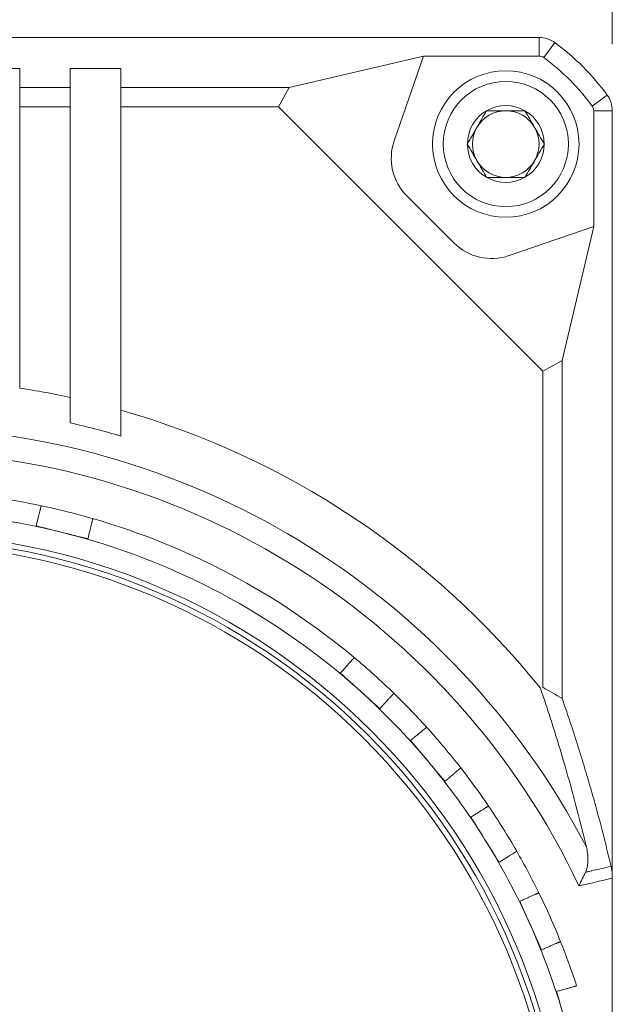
# Model space of a CAD drawing. Header units: millimetres. Extents: x 4 to 836, y 5 to 589.
# Tile 27 of 95: x 360 to 382, y 371 to 408. Entities that reach past the tile are written whole.
import ezdxf

# ---------------------------------------------------------------- set-up
doc = ezdxf.new("R2010")
doc.units = ezdxf.units.MM
doc.layers.add('1', color=7, linetype='Continuous', true_color=0xffffff)
doc.layers.add('2', color=7, linetype='Continuous', true_color=0xffffff)
doc.styles.add('ideas_simplex', font='simplex.shx')
doc.dimstyles.get("Standard").update_dxf_attribs({"dimtxt": 0.18, "dimasz": 0.18, "dimexe": 0.18, "dimexo": 0.0625, "dimgap": 0.09, "dimtad": 0, "dimtih": 1, "dimtoh": 1, "dimdec": 4, "dimzin": 0, "dimdsep": 46, "dimtxsty": 'Standard', "dimcen": 0.09, "dimadec": 0, "dimazin": 0, "dimtfac": 1, "dimtdec": 4, "dimtofl": 0, "dimtmove": 0, "dimatfit": 3, "dimfxl": 1, "dimtolj": 1, "dimtzin": 0, "dimarcsym": 0})

# ---------------------------------------------------------------- blocks, each defined once
blk = doc.blocks.new('_U8')
at = {"layer": '1', "color": 87, "lineweight": 25}
for p, q in [((347.763069, 432.20321), (346.263069, 432.20321)), ((346.263069, 432.20321), (346.263069, 426.57821)), ((363.438069, 432.20321), (361.938069, 432.20321)), ((363.438069, 426.57821), (363.438069, 432.20321)), ((346.263069, 426.57821), (347.763069, 426.57821)), ((361.938069, 426.57821), (363.438069, 426.57821))]:
    blk.add_line(p, q, dxfattribs=at)
at = {"layer": '1', "color": 152, "lineweight": 13}
for p, q in [((327.850569, 407.433027), (327.850569, 427.07821)), ((381.850569, 407.433027), (381.850569, 427.07821))]:
    blk.add_line(p, q, dxfattribs=at)
at = {"layer": '1', "color": 27, "lineweight": 13}
blk.add_line((327.850569, 425.07821), (381.850569, 425.07821), dxfattribs=at)
at = {"layer": '1', "color": 27, "lineweight": 18}
for points in [[(327.850569, 425.07821), (330.850567, 425.607191), (330.850571, 424.549229)], [(381.850569, 425.07821), (378.850571, 424.549229), (378.850567, 425.607191)]]:
    blk.add_solid(points, dxfattribs=at)
at = {"layer": '1', "color": 87, "linetype": 'Continuous', "lineweight": 25, "char_height": 3, "attachment_point": 7, "line_spacing_factor": 1.204819, "style": 'ideas_simplex'}
for s, insert in [('\\W1.0362;54', (352.189569, 434.33821)), ('\\W1.1692;2.126', (347.734569, 427.02571))]:
    blk.add_mtext(s, dxfattribs=dict(at, insert=insert))

msp = doc.modelspace()

# ---------------------------------------------------------------- linework, layer by layer
at = {"layer": '1', "color": 9, "linetype": 'Continuous', "lineweight": 18}
for p, q in [((330.602, 407.684), (379.1, 407.684)), ((369.723, 405.801), (374.757, 406.985)), ((373.662, 403.805), (374.757, 406.985)), ((379.1, 406.985), (374.757, 406.985)), ((359.601, 406.518), (357.701, 406.518)), ((359.601, 406.518), (359.601, 405.801)), ((361.501, 405.801), (361.501, 406.518)), ((363.401, 406.518), (361.501, 406.518)), ((363.401, 406.518), (363.401, 405.801)), ((359.601, 405.801), (361.501, 405.801)), ((359.601, 405.076), (359.601, 405.801)), ((361.501, 405.801), (361.501, 405.076)), ((363.401, 405.801), (369.723, 405.801)), ((363.401, 405.076), (363.401, 405.801)), ((369.723, 405.801), (369.317, 405.076)), ((359.601, 405.076), (359.601, 394.522)), ((361.501, 405.076), (359.601, 405.076)), ((361.501, 394.169), (361.501, 405.076)), ((369.317, 405.076), (363.401, 405.076)), ((363.401, 405.076), (363.401, 393.692)), ((379.243, 395.151), (369.317, 405.076)), ((381.151, 400.59), (381.151, 404.933)), ((381.851, 404.933), (381.851, 376.124)), ((375.906, 399.972), (374.138, 401.74)), ((381.151, 400.59), (377.972, 399.495)), ((381.151, 400.59), (379.968, 395.557)), ((379.243, 395.151), (379.968, 395.557)), ((379.968, 395.557), (379.968, 382.865)), ((379.243, 383.289), (379.243, 395.151)), ((381.851, 376.124), (381.851, 351.244))]:
    msp.add_line(p, q, dxfattribs=at)
at = {"layer": '1', "color": 9, "linetype": 'Continuous', "lineweight": 13}
for p, q in [((379.1, 407.684), (379.1, 406.985)), ((379.689, 407.492), (379.277, 406.927)), ((381.658, 405.523), (381.093, 405.11)), ((381.851, 404.933), (381.151, 404.933))]:
    msp.add_line(p, q, dxfattribs=at)
at = {"layer": '1', "color": 27, "linetype": 'Continuous', "lineweight": 18}
for centre, radius in [((377.851, 403.684), 2.75), ((354.851, 363.684), 25.4), ((354.851, 363.684), 25.2)]:
    msp.add_circle(centre, radius, dxfattribs=at)
at = {"layer": '1', "color": 27, "linetype": 'Continuous', "lineweight": 13}
msp.add_circle((377.851, 403.684), 2.35, dxfattribs=at)
at = {"layer": '1', "color": 252, "linetype": 'Continuous', "lineweight": 18}
msp.add_circle((354.85, 363.684), 25, dxfattribs=at)
at = {"layer": '1', "color": 9, "linetype": 'Continuous', "lineweight": 18}
for centre, radius, start, end in [((379.1, 406.684), 1, 53.8479, 90), ((374.351, 400.184), 9.05, 36.1521, 53.8479), ((379.1, 406.684), 0.301, 53.8479, 90), ((374.351, 400.184), 8.351, 36.1521, 53.8479), ((380.851, 404.933), 1, 0, 36.1521), ((380.851, 404.933), 0.301, 0, 36.1521), ((375.552, 403.154), 2, 160.9892, 225), ((377.32, 401.386), 2, 225, 289.0108), ((354.851, 363.684), 31.202, 77.6942, 81.2435), ((354.851, 363.684), 31.202, 38.8482, 74.0962), ((354.851, 363.684), 30.269, 73.5926, 77.3088)]:
    msp.add_arc(centre, radius, start, end, dxfattribs=at)
at = {"layer": '1', "color": 27, "linetype": 'Continuous', "lineweight": 18}
for centre, radius, start, end in [((377.851, 403.684), 1.443, 60, 120), ((377.851, 403.684), 1.443, 120, 180), ((377.851, 403.684), 1.25, 90, 150), ((377.851, 403.684), 1.25, 30, 90), ((377.851, 403.684), 1.443, 0, 60), ((377.851, 403.684), 1.25, 150, 210), ((377.851, 403.684), 1.25, 330, 30), ((377.851, 403.684), 1.443, 180, 240), ((377.851, 403.684), 1.443, 300, 0), ((377.851, 403.684), 1.25, 210, 270), ((377.851, 403.684), 1.25, 270, 330), ((377.851, 403.684), 1.443, 240, 300), ((354.851, 363.684), 27, 78.1226, 81.8774), ((354.851, 363.684), 27, 50.1226, 73.8774), ((354.851, 363.684), 27, 45.8774, 50.1226), ((354.851, 363.684), 27, 42.1226, 45.8774), ((354.851, 363.684), 27, 37.8774, 42.1226), ((354.851, 363.684), 27, 34.1226, 37.8774), ((354.851, 363.684), 27, 26.1226, 29.8774), ((354.851, 363.684), 27, 21.8774, 26.1226), ((354.851, 363.684), 27, 18.1226, 21.8774)]:
    msp.add_arc(centre, radius, start, end, dxfattribs=at)
at = {"layer": '1', "color": 9, "linetype": 'Continuous', "lineweight": 13}
for radius, start, end in [(29.373, 27.6213, 152.3787), (28.466, 25.2569, 154.7431)]:
    msp.add_arc((354.851, 363.684), radius, start, end, dxfattribs=at)
at = {"layer": '1', "color": 27, "linetype": 'Continuous', "lineweight": 13}
for start, end in [(76, 84), (48, 76), (40, 48), (32, 40), (24, 32), (16, 24)]:
    msp.add_arc((354.851, 363.684), 26.2, start, end, dxfattribs=at)
at = {"layer": '1', "color": 27, "linetype": 'Continuous', "lineweight": 18}
for major_axis, start_param, end_param in [((27, 0), 1.289405, 1.363496), ((0, -27), 2.092256, 2.166347)]:
    msp.add_ellipse((354.851, 363.684), major_axis=major_axis, ratio=1, start_param=start_param, end_param=end_param, dxfattribs=at)
for points, knots in [([(376.407, 403.684), (376.466, 403.786), (376.525, 403.889), (376.615, 404.045), (376.646, 404.097), (376.706, 404.202), (376.737, 404.255), (376.783, 404.334), (376.798, 404.361), (376.829, 404.414), (376.844, 404.441), (376.89, 404.52), (376.92, 404.572), (377.01, 404.729), (377.07, 404.832), (377.129, 404.934)], [0, 0, 0, 0, 0.25, 0.25, 0.375, 0.375, 0.5, 0.5, 0.5625, 0.5625, 0.625, 0.625, 0.75, 0.75, 1, 1, 1, 1]), ([(377.129, 404.934), (377.188, 404.934), (377.247, 404.934), (377.367, 404.934), (377.427, 404.934), (377.547, 404.934), (377.608, 404.934), (377.729, 404.934), (377.79, 404.934), (377.912, 404.934), (377.973, 404.934), (378.065, 404.934), (378.096, 404.934), (378.157, 404.934), (378.187, 404.934), (378.337, 404.934), (378.456, 404.934), (378.572, 404.934)], [0, 0, 0, 0, 0.125, 0.125, 0.25, 0.25, 0.375, 0.375, 0.5, 0.5, 0.625, 0.625, 0.6875, 0.6875, 0.75, 0.75, 1, 1, 1, 1]), ([(378.572, 404.934), (378.631, 404.832), (378.691, 404.729), (378.78, 404.573), (378.811, 404.521), (378.871, 404.416), (378.902, 404.363), (378.948, 404.284), (378.963, 404.257), (378.994, 404.204), (379.009, 404.177), (379.055, 404.098), (379.085, 404.046), (379.175, 403.889), (379.235, 403.786), (379.294, 403.684)], [0, 0, 0, 0, 0.25, 0.25, 0.375, 0.375, 0.5, 0.5, 0.5625, 0.5625, 0.625, 0.625, 0.75, 0.75, 1, 1, 1, 1]), ([(377.129, 402.434), (377.07, 402.536), (377.011, 402.639), (376.921, 402.795), (376.891, 402.847), (376.83, 402.952), (376.799, 403.005), (376.753, 403.084), (376.738, 403.111), (376.707, 403.164), (376.692, 403.191), (376.646, 403.27), (376.616, 403.322), (376.526, 403.479), (376.466, 403.582), (376.407, 403.684)], [0, 0, 0, 0, 0.25, 0.25, 0.375, 0.375, 0.5, 0.5, 0.5625, 0.5625, 0.625, 0.625, 0.75, 0.75, 1, 1, 1, 1]), ([(379.294, 403.684), (379.235, 403.582), (379.176, 403.479), (379.086, 403.323), (379.056, 403.271), (378.995, 403.166), (378.964, 403.113), (378.918, 403.034), (378.903, 403.007), (378.872, 402.954), (378.857, 402.927), (378.811, 402.848), (378.781, 402.796), (378.691, 402.639), (378.631, 402.536), (378.572, 402.434)], [0, 0, 0, 0, 0.25, 0.25, 0.375, 0.375, 0.5, 0.5, 0.5625, 0.5625, 0.625, 0.625, 0.75, 0.75, 1, 1, 1, 1]), ([(377.129, 402.434), (377.188, 402.434), (377.247, 402.434), (377.367, 402.434), (377.427, 402.434), (377.547, 402.434), (377.608, 402.434), (377.729, 402.434), (377.79, 402.434), (377.912, 402.434), (377.973, 402.434), (378.065, 402.434), (378.096, 402.434), (378.157, 402.434), (378.187, 402.434), (378.337, 402.434), (378.456, 402.434), (378.572, 402.434)], [0, 0, 0, 0, 0.125, 0.125, 0.25, 0.25, 0.375, 0.375, 0.5, 0.5, 0.625, 0.625, 0.6875, 0.6875, 0.75, 0.75, 1, 1, 1, 1]), ([(360.219, 389.348), (360.225, 389.373), (360.231, 389.398), (360.244, 389.448), (360.25, 389.472), (360.268, 389.545), (360.28, 389.593), (360.297, 389.662), (360.303, 389.685), (360.314, 389.728), (360.324, 389.771), (360.334, 389.81), (360.344, 389.849), (360.348, 389.867), (360.357, 389.903), (360.361, 389.919), (360.367, 389.943), (360.369, 389.95), (360.373, 389.965), (360.374, 389.972), (360.383, 390.007), (360.389, 390.03), (360.396, 390.058), (360.398, 390.066), (360.401, 390.077), (360.401, 390.081), (360.403, 390.087), (360.404, 390.089), (360.406, 390.101), (360.408, 390.106), (360.408, 390.106)], [0, 0, 0, 0, 0.062512, 0.062512, 0.125025, 0.125025, 0.25005, 0.25005, 0.312562, 0.312562, 0.375074, 0.437587, 0.437587, 0.500099, 0.500099, 0.562611, 0.562611, 0.593868, 0.593868, 0.625124, 0.625124, 0.750149, 0.750149, 0.812661, 0.812661, 0.843917, 0.843917, 0.875173, 0.875173, 1, 1, 1, 1]), ([(362.159, 388.864), (362.165, 388.889), (362.172, 388.914), (362.184, 388.964), (362.19, 388.989), (362.209, 389.062), (362.22, 389.109), (362.238, 389.178), (362.243, 389.201), (362.254, 389.245), (362.265, 389.287), (362.275, 389.327), (362.284, 389.365), (362.289, 389.384), (362.298, 389.419), (362.302, 389.435), (362.308, 389.459), (362.309, 389.467), (362.313, 389.481), (362.315, 389.489), (362.324, 389.523), (362.329, 389.546), (362.336, 389.574), (362.338, 389.583), (362.341, 389.593), (362.342, 389.597), (362.343, 389.603), (362.344, 389.605), (362.347, 389.617), (362.348, 389.622), (362.348, 389.622)], [0, 0, 0, 0, 0.062512, 0.062512, 0.125025, 0.125025, 0.25005, 0.25005, 0.312562, 0.312562, 0.375074, 0.437587, 0.437587, 0.500099, 0.500099, 0.562611, 0.562611, 0.593868, 0.593868, 0.625124, 0.625124, 0.750149, 0.750149, 0.812661, 0.812661, 0.843917, 0.843917, 0.875173, 0.875173, 1, 1, 1, 1]), ([(371.639, 383.824), (371.673, 383.862), (371.708, 383.9), (371.758, 383.956), (371.775, 383.974), (371.807, 384.011), (371.824, 384.029), (371.871, 384.082), (371.901, 384.115), (371.944, 384.163), (371.958, 384.178), (371.984, 384.207), (371.997, 384.222), (372.033, 384.262), (372.055, 384.286), (372.083, 384.317), (372.092, 384.327), (372.108, 384.345), (372.123, 384.361), (372.134, 384.374), (372.144, 384.385), (372.148, 384.389), (372.158, 384.401), (372.162, 384.404), (372.162, 384.404)], [0, 0, 0, 0, 0.125024, 0.125024, 0.187536, 0.187536, 0.250049, 0.250049, 0.375073, 0.375073, 0.437585, 0.437585, 0.500097, 0.500097, 0.625122, 0.625122, 0.687634, 0.687634, 0.750146, 0.812658, 0.812658, 0.87517, 0.87517, 1, 1, 1, 1]), ([(373.125, 382.485), (373.16, 382.524), (373.194, 382.562), (373.244, 382.618), (373.261, 382.636), (373.294, 382.673), (373.31, 382.691), (373.358, 382.744), (373.388, 382.777), (373.43, 382.824), (373.444, 382.84), (373.471, 382.869), (373.483, 382.883), (373.519, 382.923), (373.541, 382.947), (373.569, 382.979), (373.578, 382.989), (373.594, 383.007), (373.609, 383.023), (373.62, 383.036), (373.63, 383.047), (373.634, 383.051), (373.644, 383.062), (373.648, 383.066), (373.648, 383.066)], [0, 0, 0, 0, 0.125024, 0.125024, 0.187536, 0.187536, 0.250049, 0.250049, 0.375073, 0.375073, 0.437585, 0.437585, 0.500097, 0.500097, 0.625122, 0.625122, 0.687634, 0.687634, 0.750146, 0.812658, 0.812658, 0.87517, 0.87517, 1, 1, 1, 1]), ([(374.278, 381.291), (374.318, 381.325), (374.357, 381.357), (374.415, 381.406), (374.434, 381.422), (374.471, 381.453), (374.49, 381.469), (374.544, 381.515), (374.579, 381.543), (374.628, 381.584), (374.643, 381.598), (374.674, 381.623), (374.688, 381.635), (374.73, 381.67), (374.754, 381.691), (374.787, 381.718), (374.797, 381.727), (374.816, 381.742), (374.832, 381.756), (374.845, 381.767), (374.857, 381.777), (374.861, 381.781), (374.873, 381.79), (374.877, 381.793), (374.877, 381.793)], [0, 0, 0, 0, 0.125024, 0.125024, 0.187536, 0.187536, 0.250049, 0.250049, 0.375073, 0.375073, 0.437585, 0.437585, 0.500097, 0.500097, 0.625122, 0.625122, 0.687634, 0.687634, 0.750146, 0.812658, 0.812658, 0.87517, 0.87517, 1, 1, 1, 1]), ([(375.564, 379.759), (375.604, 379.792), (375.643, 379.825), (375.7, 379.874), (375.719, 379.89), (375.757, 379.921), (375.776, 379.937), (375.83, 379.983), (375.864, 380.011), (375.913, 380.052), (375.929, 380.066), (375.959, 380.091), (375.974, 380.103), (376.015, 380.138), (376.04, 380.159), (376.073, 380.186), (376.083, 380.195), (376.101, 380.21), (376.118, 380.224), (376.131, 380.235), (376.142, 380.244), (376.147, 380.248), (376.158, 380.258), (376.162, 380.261), (376.162, 380.261)], [0, 0, 0, 0, 0.125024, 0.125024, 0.187536, 0.187536, 0.250049, 0.250049, 0.375073, 0.375073, 0.437585, 0.437585, 0.500097, 0.500097, 0.625122, 0.625122, 0.687634, 0.687634, 0.750146, 0.812658, 0.812658, 0.87517, 0.87517, 1, 1, 1, 1]), ([(376.54, 378.416), (376.584, 378.444), (376.627, 378.471), (376.691, 378.51), (376.712, 378.524), (376.753, 378.55), (376.774, 378.563), (376.834, 378.6), (376.872, 378.624), (376.926, 378.658), (376.944, 378.669), (376.978, 378.69), (376.994, 378.7), (377.039, 378.728), (377.067, 378.745), (377.103, 378.768), (377.114, 378.775), (377.134, 378.788), (377.153, 378.799), (377.167, 378.808), (377.18, 378.816), (377.185, 378.819), (377.198, 378.827), (377.202, 378.83), (377.202, 378.83)], [0, 0, 0, 0, 0.125024, 0.125024, 0.187536, 0.187536, 0.250049, 0.250049, 0.375073, 0.375073, 0.437585, 0.437585, 0.500097, 0.500097, 0.625122, 0.625122, 0.687634, 0.687634, 0.750146, 0.812658, 0.812658, 0.87517, 0.87517, 1, 1, 1, 1]), ([(377.599, 376.72), (377.643, 376.747), (377.687, 376.775), (377.75, 376.814), (377.772, 376.828), (377.813, 376.854), (377.834, 376.867), (377.894, 376.904), (377.932, 376.928), (377.986, 376.962), (378.004, 376.973), (378.037, 376.994), (378.053, 377.004), (378.099, 377.032), (378.126, 377.049), (378.163, 377.072), (378.174, 377.079), (378.194, 377.092), (378.213, 377.103), (378.227, 377.112), (378.24, 377.12), (378.245, 377.123), (378.258, 377.131), (378.262, 377.134), (378.262, 377.134)], [0, 0, 0, 0, 0.125024, 0.125024, 0.187536, 0.187536, 0.250049, 0.250049, 0.375073, 0.375073, 0.437585, 0.437585, 0.500097, 0.500097, 0.625122, 0.625122, 0.687634, 0.687634, 0.750146, 0.812658, 0.812658, 0.87517, 0.87517, 1, 1, 1, 1]), ([(378.379, 375.254), (378.426, 375.275), (378.473, 375.296), (378.542, 375.327), (378.564, 375.337), (378.609, 375.357), (378.631, 375.367), (378.696, 375.396), (378.737, 375.414), (378.795, 375.44), (378.814, 375.448), (378.851, 375.464), (378.868, 375.472), (378.917, 375.494), (378.947, 375.507), (378.985, 375.524), (378.998, 375.53), (379.02, 375.539), (379.039, 375.548), (379.055, 375.555), (379.069, 375.561), (379.074, 375.564), (379.088, 375.57), (379.093, 375.572), (379.093, 375.572)], [0, 0, 0, 0, 0.125024, 0.125024, 0.187536, 0.187536, 0.250049, 0.250049, 0.375073, 0.375073, 0.437585, 0.437585, 0.500097, 0.500097, 0.625122, 0.625122, 0.687634, 0.687634, 0.750146, 0.812658, 0.812658, 0.87517, 0.87517, 1, 1, 1, 1]), ([(379.192, 373.427), (379.24, 373.448), (379.286, 373.469), (379.355, 373.5), (379.378, 373.51), (379.423, 373.53), (379.445, 373.54), (379.51, 373.568), (379.551, 373.587), (379.609, 373.613), (379.628, 373.621), (379.664, 373.637), (379.681, 373.645), (379.731, 373.667), (379.76, 373.68), (379.799, 373.697), (379.811, 373.703), (379.833, 373.712), (379.853, 373.721), (379.869, 373.728), (379.882, 373.734), (379.888, 373.737), (379.901, 373.743), (379.906, 373.745), (379.906, 373.745)], [0, 0, 0, 0, 0.125024, 0.125024, 0.187536, 0.187536, 0.250049, 0.250049, 0.375073, 0.375073, 0.437585, 0.437585, 0.500097, 0.500097, 0.625122, 0.625122, 0.687634, 0.687634, 0.750146, 0.812658, 0.812658, 0.87517, 0.87517, 1, 1, 1, 1]), ([(379.76, 371.867), (379.81, 371.881), (379.859, 371.895), (379.931, 371.916), (379.955, 371.923), (380.002, 371.937), (380.026, 371.943), (380.094, 371.963), (380.137, 371.975), (380.198, 371.993), (380.218, 371.998), (380.256, 372.009), (380.275, 372.015), (380.327, 372.029), (380.357, 372.038), (380.398, 372.05), (380.411, 372.054), (380.434, 372.06), (380.455, 372.066), (380.472, 372.071), (380.486, 372.075), (380.492, 372.077), (380.506, 372.081), (380.511, 372.082), (380.511, 372.082)], [0, 0, 0, 0, 0.125024, 0.125024, 0.187536, 0.187536, 0.250049, 0.250049, 0.375073, 0.375073, 0.437585, 0.437585, 0.500097, 0.500097, 0.625122, 0.625122, 0.687634, 0.687634, 0.750146, 0.812658, 0.812658, 0.87517, 0.87517, 1, 1, 1, 1])]:
    msp.add_open_spline(points, degree=3, knots=knots, dxfattribs=at)
at = {"layer": '1', "color": 9, "linetype": 'Continuous', "lineweight": 18}
for points, degree in [([(361.501, 393.214), (361.501, 393.532), (361.501, 393.851), (361.501, 394.169)], 3), ([(363.401, 393.692), (363.401, 393.368), (363.401, 393.045), (363.401, 392.721)], 3), ([(379.968, 382.865), (379.728, 383.01), (379.486, 383.151), (379.243, 383.289)], 3), ([(379.968, 382.865), (381.062, 379.727), (381.803, 376.564)], 2)]:
    msp.add_open_spline(points, degree=degree, dxfattribs=at)
at = {"layer": '1', "color": 27, "linetype": 'Continuous', "lineweight": 18}
for points in [[(361.189, 389.106), (360.865, 389.186), (360.542, 389.267), (360.219, 389.348)], [(362.159, 388.864), (361.836, 388.945), (361.512, 389.025), (361.189, 389.106)], [(372.382, 383.154), (372.134, 383.378), (371.886, 383.601), (371.639, 383.824)], [(373.125, 382.485), (372.877, 382.708), (372.63, 382.931), (372.382, 383.154)], [(374.921, 380.525), (374.707, 380.78), (374.492, 381.036), (374.278, 381.291)], [(375.564, 379.759), (375.349, 380.014), (375.135, 380.27), (374.921, 380.525)], [(377.069, 377.568), (376.893, 377.851), (376.716, 378.133), (376.54, 378.416)], [(377.599, 376.72), (377.423, 377.003), (377.246, 377.285), (377.069, 377.568)], [(378.785, 374.341), (378.65, 374.645), (378.514, 374.95), (378.379, 375.254)], [(379.192, 373.427), (379.057, 373.732), (378.921, 374.036), (378.785, 374.341)], [(380.036, 370.906), (379.944, 371.226), (379.852, 371.547), (379.76, 371.867)]]:
    msp.add_open_spline(points, degree=3, dxfattribs=at)
at = {"layer": '1', "color": 9, "linetype": 'Continuous', "lineweight": 18}
for points, knots in [([(380.876, 377.302), (380.751, 377.828), (380.62, 378.347), (380.417, 379.113), (380.348, 379.367), (380.208, 379.87), (380.137, 380.12), (379.92, 380.864), (379.771, 381.352), (379.543, 382.074), (379.466, 382.313), (379.309, 382.787), (379.231, 383.022), (379.151, 383.256)], [0, 0, 0, 0, 0.25, 0.25, 0.375, 0.375, 0.5, 0.5, 0.75, 0.75, 0.875, 0.875, 1, 1, 1, 1]), ([(380.876, 377.302), (380.894, 377.224), (380.909, 377.145), (380.929, 376.987), (380.935, 376.907), (380.935, 376.786), (380.934, 376.745), (380.929, 376.684), (380.927, 376.664), (380.922, 376.623), (380.919, 376.603), (380.908, 376.542), (380.899, 376.502), (380.875, 376.423), (380.861, 376.384), (380.842, 376.345)], [0, 0, 0, 0, 0.25, 0.25, 0.5, 0.5, 0.625, 0.625, 0.6875, 0.6875, 0.75, 0.75, 0.875, 0.875, 1, 1, 1, 1]), ([(380.842, 376.345), (380.823, 376.304), (380.803, 376.262), (380.763, 376.178), (380.722, 376.093), (380.68, 376.006), (380.649, 375.94), (380.638, 375.918), (380.622, 375.885), (380.617, 375.874), (380.606, 375.852), (380.601, 375.841), (380.596, 375.83)], [0, 0, 0, 0, 0.25, 0.25, 0.5, 0.75, 0.75, 0.875, 0.875, 0.9375, 0.9375, 1, 1, 1, 1]), ([(381.803, 376.564), (381.819, 376.497), (381.831, 376.426), (381.841, 376.333), (381.842, 376.314), (381.845, 376.276), (381.847, 376.258), (381.85, 376.201), (381.851, 376.162), (381.851, 376.124)], [0, 0, 0, 0, 0.5, 0.5, 0.625, 0.625, 0.75, 0.75, 1, 1, 1, 1])]:
    msp.add_open_spline(points, degree=3, knots=knots, dxfattribs=at)
at = {"layer": '1', "color": 9, "linetype": 'Continuous', "lineweight": 13}
for points, knots in [([(380.842, 376.345), (380.881, 376.354), (380.919, 376.363), (380.999, 376.381), (381.041, 376.391), (381.323, 376.455), (381.563, 376.509), (381.803, 376.564)], [0, 0, 0, 0, 0.119706, 0.119706, 0.250228, 0.250228, 1, 1, 1, 1]), ([(381.851, 376.124), (381.748, 376.1), (381.645, 376.076), (381.381, 376.014), (381.22, 375.976), (380.904, 375.902), (380.75, 375.866), (380.596, 375.83)], [0, 0, 0, 0, 0.245931, 0.245931, 0.630839, 0.630839, 1, 1, 1, 1])]:
    msp.add_open_spline(points, degree=3, knots=knots, dxfattribs=at)
at = {"layer": '2', "color": 252, "linetype": 'Continuous', "lineweight": 18}
for points, knots in [([(376.407, 403.684), (376.466, 403.786), (376.525, 403.889), (376.615, 404.045), (376.646, 404.097), (376.706, 404.202), (376.737, 404.255), (376.783, 404.334), (376.798, 404.361), (376.829, 404.414), (376.844, 404.441), (376.89, 404.52), (376.92, 404.572), (377.01, 404.729), (377.07, 404.832), (377.129, 404.934)], [0, 0, 0, 0, 0.25, 0.25, 0.375, 0.375, 0.5, 0.5, 0.5625, 0.5625, 0.625, 0.625, 0.75, 0.75, 1, 1, 1, 1]), ([(377.129, 404.934), (377.188, 404.934), (377.247, 404.934), (377.367, 404.934), (377.427, 404.934), (377.547, 404.934), (377.608, 404.934), (377.729, 404.934), (377.79, 404.934), (377.912, 404.934), (377.973, 404.934), (378.065, 404.934), (378.096, 404.934), (378.157, 404.934), (378.187, 404.934), (378.337, 404.934), (378.456, 404.934), (378.572, 404.934)], [0, 0, 0, 0, 0.125, 0.125, 0.25, 0.25, 0.375, 0.375, 0.5, 0.5, 0.625, 0.625, 0.6875, 0.6875, 0.75, 0.75, 1, 1, 1, 1]), ([(378.572, 404.934), (378.631, 404.832), (378.691, 404.729), (378.78, 404.573), (378.811, 404.521), (378.871, 404.416), (378.902, 404.363), (378.948, 404.284), (378.963, 404.257), (378.994, 404.204), (379.009, 404.177), (379.055, 404.098), (379.085, 404.046), (379.175, 403.889), (379.235, 403.786), (379.294, 403.684)], [0, 0, 0, 0, 0.25, 0.25, 0.375, 0.375, 0.5, 0.5, 0.5625, 0.5625, 0.625, 0.625, 0.75, 0.75, 1, 1, 1, 1]), ([(377.129, 402.434), (377.07, 402.536), (377.011, 402.639), (376.921, 402.795), (376.891, 402.847), (376.83, 402.952), (376.799, 403.005), (376.753, 403.084), (376.738, 403.111), (376.707, 403.164), (376.692, 403.191), (376.646, 403.27), (376.616, 403.322), (376.526, 403.479), (376.466, 403.582), (376.407, 403.684)], [0, 0, 0, 0, 0.25, 0.25, 0.375, 0.375, 0.5, 0.5, 0.5625, 0.5625, 0.625, 0.625, 0.75, 0.75, 1, 1, 1, 1]), ([(379.294, 403.684), (379.235, 403.582), (379.176, 403.479), (379.086, 403.323), (379.056, 403.271), (378.995, 403.166), (378.964, 403.113), (378.918, 403.034), (378.903, 403.007), (378.872, 402.954), (378.857, 402.927), (378.811, 402.848), (378.781, 402.796), (378.691, 402.639), (378.631, 402.536), (378.572, 402.434)], [0, 0, 0, 0, 0.25, 0.25, 0.375, 0.375, 0.5, 0.5, 0.5625, 0.5625, 0.625, 0.625, 0.75, 0.75, 1, 1, 1, 1]), ([(377.129, 402.434), (377.188, 402.434), (377.247, 402.434), (377.367, 402.434), (377.427, 402.434), (377.547, 402.434), (377.608, 402.434), (377.729, 402.434), (377.79, 402.434), (377.912, 402.434), (377.973, 402.434), (378.065, 402.434), (378.096, 402.434), (378.157, 402.434), (378.187, 402.434), (378.337, 402.434), (378.456, 402.434), (378.572, 402.434)], [0, 0, 0, 0, 0.125, 0.125, 0.25, 0.25, 0.375, 0.375, 0.5, 0.5, 0.625, 0.625, 0.6875, 0.6875, 0.75, 0.75, 1, 1, 1, 1])]:
    msp.add_open_spline(points, degree=3, knots=knots, dxfattribs=at)

# ---------------------------------------------------------------- dimensions: what is measured, and where the dimension line sits
at = {"layer": '1', "color": 87, "linetype": 'Continuous', "lineweight": 25}
dim = msp.add_linear_dim(base=(381.851, 425.078), p1=(327.851, 390.529), p2=(381.851, 390.529), text='<>\\P[\\C87;{\\H1.00x;\\Fsimplex.shx;2.126\\Fsimplex.shx;}\\C87; ]', dimstyle='Standard', override={"dimtxt": 3, "dimasz": 3, "dimexe": 2, "dimexo": 2.5, "dimgap": 1.5, "dimtad": 1, "dimtih": 1, "dimtoh": 0, "dimdec": 2, "dimlfac": 1, "dimzin": 8, "dimdsep": 44, "dimlunit": 2, "dimtxsty": 'ideas_simplex', "dimsah": 1, "dimse1": 0, "dimse2": 0, "dimsd1": 0, "dimsd2": 0, "dimclrd": 27, "dimclre": 152, "dimclrt": 87, "dimtol": 0, "dimtm": -0.1, "dimtfac": 0.5, "dimtdec": 2, "dimtofl": 1, "dimtmove": 0, "dimtzin": 8, "dimlwd": 13, "dimlwe": 13}, dxfattribs=at)
dim.commit()
dim.dimension.update_dxf_attribs({"geometry": '_U8', "text_midpoint": (354.851, 425.078), "dimtype": 160})

doc.saveas('drawing.dxf')
